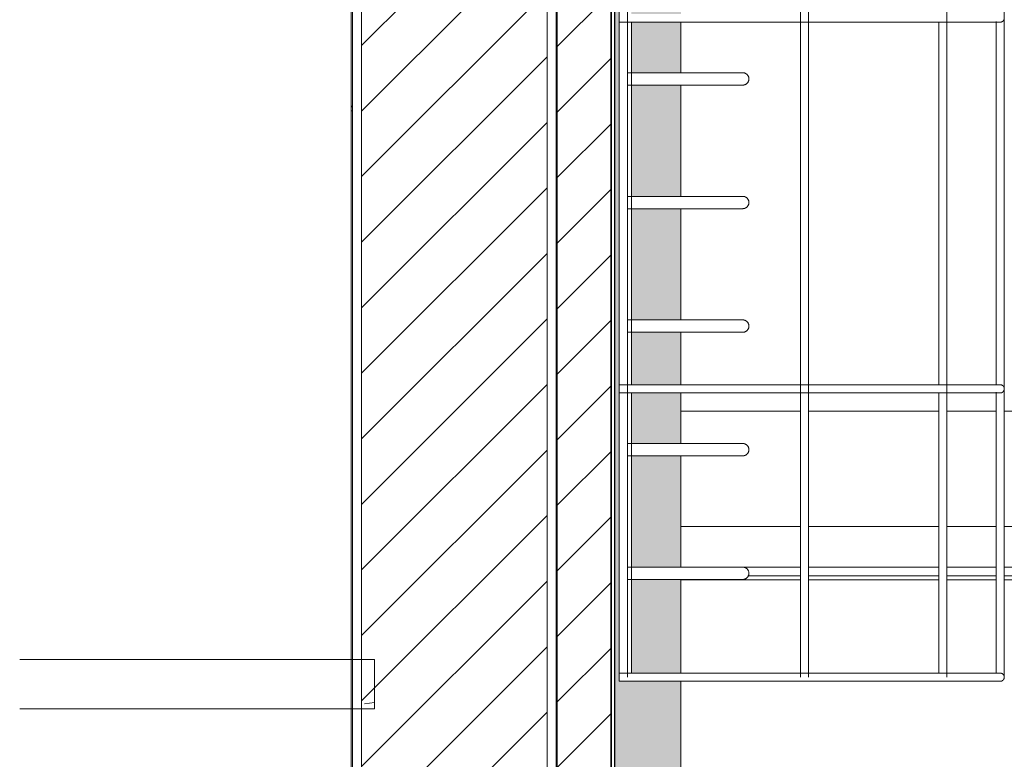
# Model space of a CAD drawing. Header units: metres. Extents: x 3.7 to 90.5, y -1.7 to 14.3.
# Tile 122 of 256: x 43.9 to 46.2, y 5.5 to 7.3. Entities that reach past the tile are written whole.
import ezdxf

# ---------------------------------------------------------------- set-up
doc = ezdxf.new("R2010")
doc.units = ezdxf.units.M
for name, color, linetype, lineweight in [('A-FLOR', 7, 'Continuous', 18), ('A-FLOR-PATT', 7, 'Continuous', 18), ('A-WALL', 7, 'Continuous', 18), ('A-WALL-PATT', 7, 'Continuous', 18), ('I-WALL', 7, 'Continuous', 18), ('M-EQPM', 7, 'Continuous', 18), ('S-BEAM', 7, 'Continuous', 18), ('S-COLS', 7, 'Continuous', 18)]:
    doc.layers.add(name, color=color, linetype=linetype, lineweight=lineweight)
pattern_1 = [(50, (61.611, 8.385), (0.546555, -0.047815), [0.05715, -0.62865]), (355, (61.611, 8.385), (-0.105728, 0.573166), [0.04572, -0.50292]), (100.451, (61.656, 8.381), (0.440828, 0.52535), [0.04857, -0.53427]), (46.184, (61.611, 8.537), (0.813237, -0.12613), [0.08572, -0.94297]), (96.636, (61.678, 8.527), (0.71221, 0.742287), [0.07286, -0.80141]), (351.184, (61.611, 8.537), (0.712217, 0.742274), [0.06858, -0.75438]), (21, (61.687, 8.499), (0.454846, -0.306795), [0.05715, -0.62865]), (326, (61.687, 8.499), (0.185405, 0.55256), [0.04572, -0.50292]), (71.451, (61.725, 8.474), (0.64025, 0.245763), [0.04857, -0.53427]), (37.5, (61.611, 8.385), (0.009261, 0.2536672), [0.02515, -0.47168, 0.02515, -0.48539, -0.50483]), (37.5, (61.611, 8.385), (0.009261, 0.2536672), [-1.007, 0.02515, -0.47968]), (7.5, (61.611, 8.385), (0.200456, 0.300546), [0.02515, -0.26594, 0.02515, -0.46025, -0.19241]), (7.5, (61.611, 8.385), (0.200456, 0.300546), [-0.77648, 0.02515, -0.16726]), (327.5, (61.441, 8.385), (0.4067682, -0.0171882), [0.02515, -0.16535, 0.02515, -0.56921, -0.78867]), (327.5, (61.441, 8.385), (0.4067682, -0.0171882), [-0.78486, 0.02515, -0.76352]), (317.5, (61.365, 8.385), (0.444383, 0.076279), [0.02515, -0.2225, 0.02515, -0.36957, -0.56007]), (317.5, (61.365, 8.385), (0.444383, 0.076279), [-0.64237, 0.02515, -0.53492])]
pattern_2 = [(45, (61.611, 8.385), (-0.0795495, 0.0795495), [])]

# ---------------------------------------------------------------- blocks, each defined once
blk = doc.blocks.new('ESCADA MARINHEIRO 90cm - RA13_10m³-2850396-Corte 2')
at = {"layer": 'M-EQPM', "color": 1, "true_color": 0xff0000}
for p, q in [((51.1954, 9.3182), (51.1954, 5.674)), ((51.2154, 5.674), (51.2154, 9.3182)), ((51.6354, 9.3182), (51.6354, 5.674)), ((51.6554, 5.674), (51.6554, 9.3182)), ((51.9913, 5.674), (51.9913, 9.3182)), ((52.1304, 5.674), (52.1304, 9.3182)), ((51.1954, 7.274), (51.1954, 7.264)), ((52.1104, 7.266), (52.1104, 6.3838)), ((51.1954, 7.264), (51.6454, 7.264)), ((51.2254, 6.3839), (51.2254, 7.264)), ((51.9713, 7.264), (51.9713, 6.3837)), ((51.4954, 7.1412), (51.2153, 7.1412)), ((51.2153, 7.1112), (51.4954, 7.1112)), ((51.4954, 6.8412), (51.2153, 6.8412)), ((51.2153, 6.8112), (51.4954, 6.8112)), ((51.4954, 6.5412), (51.2154, 6.5412)), ((51.2154, 6.5112), (51.4954, 6.5112)), ((51.6454, 6.384), (51.1954, 6.384)), ((51.1954, 6.384), (51.1954, 6.374)), ((51.1954, 6.374), (51.1954, 6.364)), ((51.1954, 6.364), (51.6454, 6.364)), ((51.2254, 5.6839), (51.2254, 6.364)), ((51.9713, 6.364), (51.9713, 5.6837)), ((52.1104, 6.366), (52.1104, 5.6838)), ((51.4954, 6.2412), (51.2154, 6.2412)), ((51.2154, 6.2112), (51.4954, 6.2112)), ((51.4954, 5.9412), (51.2154, 5.9412)), ((51.2154, 5.9112), (51.4954, 5.9112)), ((51.6454, 5.684), (51.1954, 5.684)), ((51.1954, 5.684), (51.1954, 5.674)), ((51.1954, 5.674), (51.1954, 5.664)), ((51.1954, 5.664), (51.6454, 5.664))]:
    blk.add_line(p, q, dxfattribs=at)
at = {"layer": 'M-EQPM', "color": 1, "true_color": 0xff0000, "flags": 128}
for points in [[(52.1297, 7.2701), (52.1295, 7.2697), (52.1293, 7.2694), (52.1291, 7.269), (52.1289, 7.2687), (52.1287, 7.2683), (52.1285, 7.268), (52.1282, 7.2677), (52.128, 7.2674), (52.1277, 7.2671), (52.1274, 7.2668), (52.1271, 7.2665), (52.1268, 7.2663), (52.1265, 7.266), (52.1262, 7.2658), (52.1258, 7.2656), (52.1255, 7.2653), (52.1252, 7.2651), (52.1248, 7.265), (52.1244, 7.2648), (52.1241, 7.2646), (52.1237, 7.2645), (52.1233, 7.2644), (52.1229, 7.2643), (52.1225, 7.2642), (52.1221, 7.2641), (52.1218, 7.2641), (52.1214, 7.264), (52.121, 7.264), (52.1206, 7.264), (52.1204, 7.264)], [(51.6454, 7.264), (51.6644, 7.264), (51.6834, 7.264), (51.7023, 7.264), (51.7211, 7.264), (51.7398, 7.264), (51.7584, 7.264), (51.7767, 7.264), (51.7949, 7.264), (51.8128, 7.264), (51.8304, 7.264), (51.8478, 7.264), (51.8648, 7.264), (51.8815, 7.264), (51.8978, 7.264), (51.9137, 7.264), (51.9291, 7.264), (51.9441, 7.264), (51.9587, 7.264), (51.9727, 7.264), (51.9862, 7.264), (51.9992, 7.264), (52.0115, 7.264), (52.0234, 7.264), (52.0346, 7.264), (52.0451, 7.264), (52.0551, 7.264), (52.0644, 7.264), (52.073, 7.264), (52.0809, 7.264), (52.0882, 7.264), (52.0947, 7.264), (52.1005, 7.264), (52.1056, 7.264), (52.1099, 7.264), (52.1135, 7.264), (52.1164, 7.264), (52.1185, 7.264), (52.1198, 7.264), (52.1204, 7.264), (52.1204, 7.264)], [(51.9713, 7.264), (51.9625, 7.264), (51.9481, 7.264), (51.9332, 7.264), (51.9179, 7.264), (51.9021, 7.264), (51.8859, 7.264), (51.8693, 7.264), (51.8524, 7.264), (51.8351, 7.264), (51.8176, 7.264), (51.7997, 7.264), (51.7816, 7.264), (51.7633, 7.264), (51.7448, 7.264), (51.7262, 7.264), (51.7074, 7.264), (51.6885, 7.264), (51.6696, 7.264), (51.6553, 7.264)], [(52.1104, 7.264), (52.1068, 7.264), (52.1019, 7.264), (52.0963, 7.264), (52.09, 7.264), (52.0829, 7.264), (52.0752, 7.264), (52.0668, 7.264), (52.0577, 7.264), (52.0479, 7.264), (52.0375, 7.264), (52.0264, 7.264), (52.0148, 7.264), (52.0026, 7.264), (51.9912, 7.264)], [(52.1204, 7.264), (52.1201, 7.264), (52.1189, 7.264), (52.117, 7.264), (52.1144, 7.264), (52.1128, 7.264)], [(52.1204, 6.384), (52.1201, 6.384), (52.1189, 6.384), (52.117, 6.384), (52.1144, 6.384), (52.111, 6.384), (52.1068, 6.384), (52.1019, 6.384), (52.0963, 6.384), (52.09, 6.384), (52.0829, 6.384), (52.0752, 6.384), (52.0668, 6.384), (52.0577, 6.384), (52.0479, 6.384), (52.0375, 6.384), (52.0264, 6.384), (52.0148, 6.384), (52.0026, 6.384), (51.9897, 6.384), (51.9764, 6.384), (51.9625, 6.384), (51.9481, 6.384), (51.9332, 6.384), (51.9179, 6.384), (51.9021, 6.384), (51.8859, 6.384), (51.8693, 6.384), (51.8524, 6.384), (51.8351, 6.384), (51.8176, 6.384), (51.7997, 6.384), (51.7816, 6.384), (51.7633, 6.384), (51.7448, 6.384), (51.7262, 6.384), (51.7074, 6.384), (51.6885, 6.384), (51.6696, 6.384), (51.6506, 6.384), (51.6454, 6.384)], [(51.6554, 6.384), (51.6644, 6.384), (51.6834, 6.384), (51.7023, 6.384), (51.7211, 6.384), (51.7398, 6.384), (51.7584, 6.384), (51.7767, 6.384), (51.7949, 6.384), (51.8128, 6.384), (51.8304, 6.384), (51.8478, 6.384), (51.8648, 6.384), (51.8815, 6.384), (51.8978, 6.384), (51.9137, 6.384), (51.9291, 6.384), (51.9441, 6.384), (51.9587, 6.384), (51.9713, 6.384)], [(51.9913, 6.384), (51.9992, 6.384), (52.0115, 6.384), (52.0234, 6.384), (52.0346, 6.384), (52.0451, 6.384), (52.0551, 6.384), (52.0644, 6.384), (52.073, 6.384), (52.0809, 6.384), (52.0882, 6.384), (52.0947, 6.384), (52.1005, 6.384), (52.1056, 6.384), (52.1099, 6.384)], [(52.1135, 6.384), (52.1164, 6.384), (52.1185, 6.384), (52.1198, 6.384), (52.1204, 6.384), (52.1204, 6.384)], [(52.1204, 6.384), (52.1208, 6.384), (52.1212, 6.3839), (52.1216, 6.3839), (52.122, 6.3838), (52.1224, 6.3838), (52.1228, 6.3837), (52.1232, 6.3836), (52.1236, 6.3835), (52.124, 6.3833), (52.1243, 6.3832), (52.1247, 6.383), (52.1251, 6.3828), (52.1254, 6.3826), (52.1258, 6.3824), (52.1261, 6.3822), (52.1264, 6.382), (52.1267, 6.3817), (52.127, 6.3815), (52.1273, 6.3812), (52.1276, 6.3809), (52.1279, 6.3806), (52.1282, 6.3803), (52.1284, 6.38), (52.1286, 6.3797), (52.1289, 6.3794), (52.1291, 6.379), (52.1293, 6.3787), (52.1294, 6.3783), (52.1296, 6.378), (52.1298, 6.3776), (52.1299, 6.3772), (52.13, 6.3768), (52.1301, 6.3765), (52.1302, 6.3761), (52.1303, 6.3757), (52.1304, 6.3753), (52.1304, 6.3749), (52.1304, 6.3745), (52.1304, 6.3741), (52.1304, 6.374)], [(51.6454, 6.364), (51.6644, 6.364), (51.6834, 6.364), (51.7023, 6.364), (51.7211, 6.364), (51.7398, 6.364), (51.7584, 6.364), (51.7767, 6.364), (51.7949, 6.364), (51.8128, 6.364), (51.8304, 6.364), (51.8478, 6.364), (51.8648, 6.364), (51.8815, 6.364), (51.8978, 6.364), (51.9137, 6.364), (51.9291, 6.364), (51.9441, 6.364), (51.9587, 6.364), (51.9727, 6.364), (51.9862, 6.364), (51.9992, 6.364), (52.0115, 6.364), (52.0234, 6.364), (52.0346, 6.364), (52.0451, 6.364), (52.0551, 6.364), (52.0644, 6.364), (52.073, 6.364), (52.0809, 6.364), (52.0882, 6.364), (52.0947, 6.364), (52.1005, 6.364), (52.1056, 6.364), (52.1099, 6.364), (52.1135, 6.364), (52.1164, 6.364), (52.1185, 6.364), (52.1198, 6.364), (52.1204, 6.364), (52.1204, 6.364)], [(51.9713, 6.364), (51.9625, 6.364), (51.9481, 6.364), (51.9332, 6.364), (51.9179, 6.364), (51.9021, 6.364), (51.8859, 6.364), (51.8693, 6.364), (51.8524, 6.364), (51.8351, 6.364), (51.8176, 6.364), (51.7997, 6.364), (51.7816, 6.364), (51.7633, 6.364), (51.7448, 6.364), (51.7262, 6.364), (51.7074, 6.364), (51.6885, 6.364), (51.6696, 6.364), (51.6554, 6.364)], [(52.1104, 6.364), (52.1068, 6.364), (52.1019, 6.364), (52.0963, 6.364), (52.09, 6.364), (52.0829, 6.364), (52.0752, 6.364), (52.0668, 6.364), (52.0577, 6.364), (52.0479, 6.364), (52.0375, 6.364), (52.0264, 6.364), (52.0148, 6.364), (52.0026, 6.364), (51.9913, 6.364)], [(52.1204, 6.364), (52.1201, 6.364), (52.1189, 6.364), (52.117, 6.364), (52.1144, 6.364), (52.1128, 6.364)], [(52.1304, 6.374), (52.1304, 6.3736), (52.1304, 6.3732), (52.1304, 6.3728), (52.1303, 6.3724), (52.1302, 6.372), (52.1302, 6.3716), (52.1301, 6.3712), (52.1299, 6.3708), (52.1298, 6.3704), (52.1297, 6.3701), (52.1295, 6.3697), (52.1293, 6.3694), (52.1291, 6.369), (52.1289, 6.3687), (52.1287, 6.3683), (52.1285, 6.368), (52.1282, 6.3677), (52.128, 6.3674), (52.1277, 6.3671), (52.1274, 6.3668), (52.1271, 6.3665), (52.1268, 6.3663), (52.1265, 6.366), (52.1262, 6.3658), (52.1258, 6.3656), (52.1255, 6.3653), (52.1252, 6.3651), (52.1248, 6.365), (52.1244, 6.3648), (52.1241, 6.3646), (52.1237, 6.3645), (52.1233, 6.3644), (52.1229, 6.3643), (52.1225, 6.3642), (52.1221, 6.3641), (52.1218, 6.3641), (52.1214, 6.364), (52.121, 6.364), (52.1206, 6.364), (52.1204, 6.364)], [(52.1204, 5.684), (52.1201, 5.684), (52.1189, 5.684), (52.117, 5.684), (52.1144, 5.684), (52.111, 5.684), (52.1068, 5.684), (52.1019, 5.684), (52.0963, 5.684), (52.09, 5.684), (52.0829, 5.684), (52.0752, 5.684), (52.0668, 5.684), (52.0577, 5.684), (52.0479, 5.684), (52.0375, 5.684), (52.0264, 5.684), (52.0148, 5.684), (52.0026, 5.684), (51.9897, 5.684), (51.9764, 5.684), (51.9625, 5.684), (51.9481, 5.684), (51.9332, 5.684), (51.9179, 5.684), (51.9021, 5.684), (51.8859, 5.684), (51.8693, 5.684), (51.8524, 5.684), (51.8351, 5.684), (51.8176, 5.684), (51.7997, 5.684), (51.7816, 5.684), (51.7633, 5.684), (51.7448, 5.684), (51.7262, 5.684), (51.7074, 5.684), (51.6885, 5.684), (51.6696, 5.684), (51.6506, 5.684), (51.6454, 5.684)], [(51.6554, 5.684), (51.6644, 5.684), (51.6834, 5.684), (51.7023, 5.684), (51.7211, 5.684), (51.7398, 5.684), (51.7584, 5.684), (51.7767, 5.684), (51.7949, 5.684), (51.8128, 5.684), (51.8304, 5.684), (51.8478, 5.684), (51.8648, 5.684), (51.8815, 5.684), (51.8978, 5.684), (51.9137, 5.684), (51.9291, 5.684), (51.9441, 5.684), (51.9587, 5.684), (51.9713, 5.684)], [(51.9913, 5.684), (51.9992, 5.684), (52.0115, 5.684), (52.0234, 5.684), (52.0346, 5.684), (52.0451, 5.684), (52.0551, 5.684), (52.0644, 5.684), (52.073, 5.684), (52.0809, 5.684), (52.0882, 5.684), (52.0947, 5.684), (52.1005, 5.684), (52.1056, 5.684), (52.1099, 5.684)], [(52.1135, 5.684), (52.1164, 5.684), (52.1185, 5.684), (52.1198, 5.684), (52.1204, 5.684), (52.1204, 5.684)], [(52.1204, 5.684), (52.1208, 5.684), (52.1212, 5.6839), (52.1216, 5.6839), (52.122, 5.6838), (52.1224, 5.6838), (52.1228, 5.6837), (52.1232, 5.6836), (52.1236, 5.6835), (52.124, 5.6833), (52.1243, 5.6832), (52.1247, 5.683), (52.1251, 5.6828), (52.1254, 5.6826), (52.1258, 5.6824), (52.1261, 5.6822), (52.1264, 5.682), (52.1267, 5.6817), (52.127, 5.6815), (52.1273, 5.6812), (52.1276, 5.6809), (52.1279, 5.6806), (52.1282, 5.6803), (52.1284, 5.68), (52.1286, 5.6797), (52.1289, 5.6794), (52.1291, 5.679), (52.1293, 5.6787), (52.1294, 5.6783), (52.1296, 5.678), (52.1298, 5.6776), (52.1299, 5.6772), (52.13, 5.6768), (52.1301, 5.6765), (52.1302, 5.6761), (52.1303, 5.6757), (52.1304, 5.6753), (52.1304, 5.6749), (52.1304, 5.6745), (52.1304, 5.6741), (52.1304, 5.674)], [(52.1304, 5.674), (52.1304, 5.6736), (52.1304, 5.6732), (52.1304, 5.6728), (52.1303, 5.6724), (52.1302, 5.672), (52.1302, 5.6716), (52.1301, 5.6712), (52.1299, 5.6708), (52.1298, 5.6704), (52.1297, 5.6701), (52.1295, 5.6697), (52.1293, 5.6694), (52.1291, 5.669), (52.1289, 5.6687), (52.1287, 5.6683), (52.1285, 5.668), (52.1282, 5.6677), (52.128, 5.6674), (52.1277, 5.6671), (52.1274, 5.6668), (52.1271, 5.6665), (52.1268, 5.6663), (52.1265, 5.666), (52.1262, 5.6658), (52.1258, 5.6656), (52.1255, 5.6653), (52.1252, 5.6651), (52.1248, 5.665), (52.1244, 5.6648), (52.1241, 5.6646), (52.1237, 5.6645), (52.1233, 5.6644), (52.1229, 5.6643), (52.1225, 5.6642), (52.1221, 5.6641), (52.1218, 5.6641), (52.1214, 5.664), (52.121, 5.664), (52.1206, 5.664), (52.1204, 5.664)], [(52.1204, 5.664), (52.1201, 5.664), (52.1189, 5.664), (52.117, 5.664), (52.1144, 5.664), (52.111, 5.664), (52.1068, 5.664), (52.1019, 5.664), (52.0963, 5.664), (52.09, 5.664), (52.0829, 5.664), (52.0752, 5.664), (52.0668, 5.664), (52.0577, 5.664), (52.0479, 5.664), (52.0375, 5.664), (52.0264, 5.664), (52.0148, 5.664), (52.0026, 5.664), (51.9897, 5.664), (51.9764, 5.664), (51.9625, 5.664), (51.9481, 5.664), (51.9332, 5.664), (51.9179, 5.664), (51.9021, 5.664), (51.8859, 5.664), (51.8693, 5.664), (51.8524, 5.664), (51.8351, 5.664), (51.8176, 5.664), (51.7997, 5.664), (51.7816, 5.664), (51.7633, 5.664), (51.7448, 5.664), (51.7262, 5.664), (51.7074, 5.664), (51.6885, 5.664), (51.6696, 5.664), (51.6506, 5.664), (51.6454, 5.664)], [(51.6454, 5.664), (51.6644, 5.664), (51.6834, 5.664), (51.7023, 5.664), (51.7211, 5.664), (51.7398, 5.664), (51.7584, 5.664), (51.7767, 5.664), (51.7949, 5.664), (51.8128, 5.664), (51.8304, 5.664), (51.8478, 5.664), (51.8648, 5.664), (51.8815, 5.664), (51.8978, 5.664), (51.9137, 5.664), (51.9291, 5.664), (51.9441, 5.664), (51.9587, 5.664), (51.9727, 5.664), (51.9862, 5.664), (51.9992, 5.664), (52.0115, 5.664), (52.0234, 5.664), (52.0346, 5.664), (52.0451, 5.664), (52.0551, 5.664), (52.0644, 5.664), (52.073, 5.664), (52.0809, 5.664), (52.0882, 5.664), (52.0947, 5.664), (52.1005, 5.664), (52.1056, 5.664), (52.1099, 5.664), (52.1135, 5.664), (52.1164, 5.664), (52.1185, 5.664), (52.1198, 5.664), (52.1204, 5.664), (52.1204, 5.664)]]:
    blk.add_lwpolyline(points, dxfattribs=at)
at = {"layer": 'M-EQPM', "color": 1, "true_color": 0xff0000}
for points, knots in [([(51.4954, 7.1412), (51.4958, 7.1412), (51.4964, 7.1412), (51.4974, 7.1411), (51.4984, 7.141), (51.4993, 7.1407), (51.5003, 7.1405), (51.5012, 7.1401), (51.5021, 7.1397), (51.503, 7.1392), (51.5038, 7.1387), (51.5049, 7.138), (51.5058, 7.1371), (51.5067, 7.1361), (51.5076, 7.1351), (51.5085, 7.1338), (51.5093, 7.132), (51.5102, 7.1295), (51.5104, 7.1275), (51.5104, 7.1262)], [0.5, 0.5, 0.5, 0.5, 0.5208333, 0.5416667, 0.5625, 0.5833333, 0.6041667, 0.625, 0.6458333, 0.6666667, 0.6875, 0.7083333, 0.75, 0.7708333, 0.7916667, 0.8333333, 0.875, 0.9166667, 1, 1, 1, 1]), ([(51.5104, 7.1262), (51.5104, 7.1249), (51.5102, 7.123), (51.5093, 7.1205), (51.5085, 7.1187), (51.5076, 7.1174), (51.5067, 7.1163), (51.5058, 7.1154), (51.5046, 7.1143), (51.5032, 7.1134), (51.5021, 7.1128), (51.5012, 7.1124), (51.5003, 7.112), (51.4993, 7.1117), (51.4984, 7.1115), (51.4974, 7.1114), (51.4964, 7.1113), (51.4958, 7.1112), (51.4954, 7.1112)], [0, 0, 0, 0, 0.0833333, 0.125, 0.1666667, 0.2083333, 0.2291667, 0.25, 0.2916667, 0.3333333, 0.3541667, 0.375, 0.3958333, 0.4166667, 0.4375, 0.4583333, 0.4791667, 0.5, 0.5, 0.5, 0.5]), ([(51.4954, 6.8412), (51.4958, 6.8412), (51.4964, 6.8412), (51.4974, 6.8411), (51.4984, 6.841), (51.4993, 6.8407), (51.5003, 6.8405), (51.5012, 6.8401), (51.5021, 6.8397), (51.503, 6.8392), (51.5038, 6.8387), (51.5049, 6.838), (51.5058, 6.8371), (51.5067, 6.8361), (51.5076, 6.8351), (51.5085, 6.8338), (51.5093, 6.832), (51.5102, 6.8295), (51.5104, 6.8275), (51.5104, 6.8262)], [0.5, 0.5, 0.5, 0.5, 0.5208333, 0.5416667, 0.5625, 0.5833333, 0.6041667, 0.625, 0.6458333, 0.6666667, 0.6875, 0.7083333, 0.75, 0.7708333, 0.7916667, 0.8333333, 0.875, 0.9166667, 1, 1, 1, 1]), ([(51.5104, 6.8262), (51.5104, 6.8249), (51.5102, 6.823), (51.5093, 6.8205), (51.5085, 6.8187), (51.5076, 6.8174), (51.5067, 6.8163), (51.5058, 6.8154), (51.5046, 6.8143), (51.5032, 6.8134), (51.5021, 6.8128), (51.5012, 6.8124), (51.5003, 6.812), (51.4993, 6.8117), (51.4984, 6.8115), (51.4974, 6.8114), (51.4964, 6.8113), (51.4958, 6.8112), (51.4954, 6.8112)], [0, 0, 0, 0, 0.0833333, 0.125, 0.1666667, 0.2083333, 0.2291667, 0.25, 0.2916667, 0.3333333, 0.3541667, 0.375, 0.3958333, 0.4166667, 0.4375, 0.4583333, 0.4791667, 0.5, 0.5, 0.5, 0.5]), ([(51.4954, 6.5412), (51.4958, 6.5412), (51.4964, 6.5412), (51.4974, 6.5411), (51.4984, 6.541), (51.4993, 6.5407), (51.5003, 6.5405), (51.5012, 6.5401), (51.5021, 6.5397), (51.503, 6.5392), (51.5038, 6.5387), (51.5049, 6.538), (51.5058, 6.5371), (51.5067, 6.5361), (51.5076, 6.5351), (51.5085, 6.5338), (51.5093, 6.532), (51.5102, 6.5295), (51.5104, 6.5275), (51.5104, 6.5262)], [0.5, 0.5, 0.5, 0.5, 0.5208333, 0.5416667, 0.5625, 0.5833333, 0.6041667, 0.625, 0.6458333, 0.6666667, 0.6875, 0.7083333, 0.75, 0.7708333, 0.7916667, 0.8333333, 0.875, 0.9166667, 1, 1, 1, 1]), ([(51.5104, 6.5262), (51.5104, 6.5249), (51.5102, 6.523), (51.5093, 6.5205), (51.5085, 6.5187), (51.5076, 6.5174), (51.5067, 6.5163), (51.5058, 6.5154), (51.5046, 6.5143), (51.5032, 6.5134), (51.5021, 6.5128), (51.5012, 6.5124), (51.5003, 6.512), (51.4993, 6.5117), (51.4984, 6.5115), (51.4974, 6.5114), (51.4964, 6.5113), (51.4958, 6.5112), (51.4954, 6.5112)], [0, 0, 0, 0, 0.0833333, 0.125, 0.1666667, 0.2083333, 0.2291667, 0.25, 0.2916667, 0.3333333, 0.3541667, 0.375, 0.3958333, 0.4166667, 0.4375, 0.4583333, 0.4791667, 0.5, 0.5, 0.5, 0.5]), ([(51.4954, 6.2412), (51.4958, 6.2412), (51.4964, 6.2412), (51.4974, 6.2411), (51.4984, 6.241), (51.4993, 6.2407), (51.5003, 6.2405), (51.5012, 6.2401), (51.5021, 6.2397), (51.503, 6.2392), (51.5038, 6.2387), (51.5049, 6.238), (51.5058, 6.2371), (51.5067, 6.2361), (51.5076, 6.2351), (51.5085, 6.2338), (51.5093, 6.232), (51.5102, 6.2295), (51.5104, 6.2275), (51.5104, 6.2262)], [0.5, 0.5, 0.5, 0.5, 0.5208333, 0.5416667, 0.5625, 0.5833333, 0.6041667, 0.625, 0.6458333, 0.6666667, 0.6875, 0.7083333, 0.75, 0.7708333, 0.7916667, 0.8333333, 0.875, 0.9166667, 1, 1, 1, 1]), ([(51.5104, 6.2262), (51.5104, 6.2249), (51.5102, 6.223), (51.5093, 6.2205), (51.5085, 6.2187), (51.5076, 6.2174), (51.5067, 6.2163), (51.5058, 6.2154), (51.5046, 6.2143), (51.5032, 6.2134), (51.5021, 6.2128), (51.5012, 6.2124), (51.5003, 6.212), (51.4993, 6.2117), (51.4984, 6.2115), (51.4974, 6.2114), (51.4964, 6.2113), (51.4958, 6.2112), (51.4954, 6.2112)], [0, 0, 0, 0, 0.0833333, 0.125, 0.1666667, 0.2083333, 0.2291667, 0.25, 0.2916667, 0.3333333, 0.3541667, 0.375, 0.3958333, 0.4166667, 0.4375, 0.4583333, 0.4791667, 0.5, 0.5, 0.5, 0.5]), ([(51.4954, 5.9412), (51.4958, 5.9412), (51.4964, 5.9412), (51.4974, 5.9411), (51.4984, 5.941), (51.4993, 5.9407), (51.5003, 5.9405), (51.5012, 5.9401), (51.5021, 5.9397), (51.503, 5.9392), (51.5038, 5.9387), (51.5049, 5.938), (51.5058, 5.9371), (51.5067, 5.9361), (51.5076, 5.9351), (51.5085, 5.9338), (51.5093, 5.932), (51.5102, 5.9295), (51.5104, 5.9275), (51.5104, 5.9262)], [0.5, 0.5, 0.5, 0.5, 0.5208333, 0.5416667, 0.5625, 0.5833333, 0.6041667, 0.625, 0.6458333, 0.6666667, 0.6875, 0.7083333, 0.75, 0.7708333, 0.7916667, 0.8333333, 0.875, 0.9166667, 1, 1, 1, 1]), ([(51.5104, 5.9262), (51.5104, 5.9249), (51.5102, 5.923), (51.5093, 5.9205), (51.5085, 5.9187), (51.5076, 5.9174), (51.5067, 5.9163), (51.5058, 5.9154), (51.5046, 5.9143), (51.5032, 5.9134), (51.5021, 5.9128), (51.5012, 5.9124), (51.5003, 5.912), (51.4993, 5.9117), (51.4984, 5.9115), (51.4974, 5.9114), (51.4964, 5.9113), (51.4958, 5.9112), (51.4954, 5.9112)], [0, 0, 0, 0, 0.0833333, 0.125, 0.1666667, 0.2083333, 0.2291667, 0.25, 0.2916667, 0.3333333, 0.3541667, 0.375, 0.3958333, 0.4166667, 0.4375, 0.4583333, 0.4791667, 0.5, 0.5, 0.5, 0.5])]:
    blk.add_open_spline(points, degree=3, knots=knots, dxfattribs=at)
blk = doc.blocks.new('4 GRE - ESCOLA DE CINEMA E AUDIOVISUAL CINE REX R07_rvt-2-Corte 2')
at = {"layer": 'A-FLOR-PATT'}
h = blk.add_hatch(dxfattribs=at)
h.set_pattern_fill('FP_18', color=256, style=0, pattern_type=2)
h.set_pattern_definition(pattern_1)
h.paths.add_polyline_path([(49.7404, 5.5969), (50.6013, 5.5969), (50.6013, 5.7169), (49.7404, 5.7169)])
at = {"layer": 'A-WALL-PATT', "true_color": 0x808080}
h = blk.add_hatch(dxfattribs=at)
h.set_pattern_fill('FP_19', color=8, style=0, pattern_type=2)
h.set_pattern_definition(pattern_2)
h.paths.add_polyline_path([(51.1754, 4.84), (51.1754, 9.9121), (51.0454, 9.9121), (51.0454, 4.84), (51.1735, 4.84)])
h = blk.add_hatch(dxfattribs=at)
h.set_pattern_fill('FP_18', color=8, style=0, pattern_type=2)
h.set_pattern_definition(pattern_1)
h.paths.add_polyline_path([(50.5479, -0.64), (50.5479, 8.32), (50.5454, 8.32), (50.5454, -0.64)])
h = blk.add_hatch(dxfattribs=at)
h.set_pattern_fill('FP_19', color=8, style=0, pattern_type=2)
h.set_pattern_definition(pattern_2)
h.paths.add_polyline_path([(51.0204, -0.64), (51.0204, 8.32), (50.5704, 8.32), (50.5704, -0.64)])
h = blk.add_hatch(dxfattribs=at)
h.set_pattern_fill('FP_18', color=8, style=0, pattern_type=2)
h.set_pattern_definition(pattern_1)
h.paths.add_polyline_path([(51.0454, -0.64), (51.0454, 8.32), (51.0429, 8.32), (51.0429, -0.64)])
at = {"layer": 'S-COLS'}
h = blk.add_hatch(dxfattribs=at)
h.set_pattern_fill('FP_21', color=256, style=0, pattern_type=2)
h.set_pattern_definition([(50, (61.611, 8.385), (0.273274, -0.0239114), [0.02857, -0.31432]), (355, (61.611, 8.385), (-0.0528634, 0.286588), [0.02286, -0.25146]), (100.451, (61.633, 8.383), (0.220418, 0.2626804), [0.02429, -0.26714]), (46.184, (61.611, 8.461), (0.406619, -0.063057), [0.04286, -0.47149]), (96.636, (61.645, 8.456), (0.356107, 0.371139), [0.03643, -0.4007]), (351.184, (61.611, 8.461), (0.356108, 0.371137), [0.03429, -0.37719]), (21, (61.649, 8.442), (0.2274184, -0.1533992), [0.02857, -0.31432]), (326, (61.649, 8.442), (0.092705, 0.276284), [0.02286, -0.25146]), (71.451, (61.668, 8.429), (0.320132, 0.122885), [0.02429, -0.26714]), (37.5, (61.611, 8.385), (0.0046375, 0.1268327), [0.00251, -0.2459, 0.00251, -0.25276, -0.25241]), (37.5, (61.611, 8.385), (0.0046375, 0.1268327), [-0.50368, 0.00251, -0.2499]), (7.5, (61.611, 8.385), (0.1002335, 0.1502687), [0.00251, -0.14303, 0.00251, -0.24018, -0.0962]), (7.5, (61.611, 8.385), (0.1002335, 0.1502687), [-0.38824, 0.00251, -0.09369]), (327.5, (61.526, 8.385), (0.2033841, -0.0085941), [0.00251, -0.09274, 0.00251, -0.29467, -0.39434]), (327.5, (61.526, 8.385), (0.2033841, -0.0085941), [-0.39243, 0.00251, -0.39182]), (317.5, (61.488, 8.385), (0.2221916, 0.0381397), [0.00251, -0.12131, 0.00251, -0.19484, -0.28004]), (317.5, (61.488, 8.385), (0.2221916, 0.0381397), [-0.32118, 0.00251, -0.27752])])
h.paths.add_polyline_path([(51.3455, 3.02), (51.3455, 4.6199), (51.3339, 4.5991), (51.3171, 4.5807), (51.3031, 4.5663), (51.2679, 4.5431), (51.2376, 4.5304), (51.2232, 4.526), (51.2059, 4.5227), (51.1854, 4.52), (51.1854, 3.02), (51.3455, 3.02)])
h.paths.add_polyline_path([(51.3455, 4.8222), (51.3455, 5.664), (51.1954, 5.6643), (51.1954, 8.89), (51.1854, 8.89), (51.1854, 4.9191), (51.2145, 4.9159), (51.2378, 4.9097), (51.249, 4.9057), (51.2801, 4.8903), (51.312, 4.8657), (51.3418, 4.8299), (51.3445, 4.8242)])
h.paths.add_polyline_path([(51.3455, 5.684), (51.3455, 5.9112), (51.2254, 5.9112), (51.2254, 5.684), (51.263, 5.684)])
h.paths.add_polyline_path([(51.2254, 5.9412), (51.3455, 5.9412), (51.3455, 6.2112), (51.2254, 6.2112), (51.2254, 5.9694)])
h.paths.add_polyline_path([(51.2254, 6.2412), (51.3455, 6.2412), (51.3455, 6.364), (51.2254, 6.364), (51.2254, 6.2873)])
h.paths.add_polyline_path([(51.263, 6.384), (51.3455, 6.384), (51.3455, 6.5112), (51.2254, 6.5112), (51.2254, 6.384)])
h.paths.add_polyline_path([(51.3455, 6.5412), (51.3455, 6.8112), (51.2254, 6.8112), (51.2254, 6.5412), (51.263, 6.5412)])
h.paths.add_polyline_path([(51.2254, 6.8412), (51.3455, 6.8412), (51.3455, 7.1112), (51.2254, 7.1112), (51.2254, 6.8702)])
h.paths.add_polyline_path([(51.2254, 7.1412), (51.3455, 7.1412), (51.3455, 7.264), (51.2254, 7.264), (51.2254, 7.1881)])
h.paths.add_polyline_path([(51.2254, 7.284), (51.3455, 7.284), (51.3455, 7.4112), (51.2254, 7.4112), (51.2254, 7.2941)])
h.paths.add_polyline_path([(51.263, 7.4412), (51.3455, 7.4412), (51.3455, 7.7112), (51.2254, 7.7112), (51.2254, 7.4412)])
h.paths.add_polyline_path([(51.2254, 7.7412), (51.3455, 7.7412), (51.3455, 8.0112), (51.2254, 8.0112), (51.2254, 7.771)])
h.paths.add_polyline_path([(51.2254, 8.0412), (51.3455, 8.0412), (51.3455, 8.164), (51.2254, 8.164), (51.2254, 8.0889)])
h.paths.add_polyline_path([(51.263, 8.184), (51.3455, 8.184), (51.3455, 8.3112), (51.2254, 8.3112), (51.2254, 8.184)])
h.paths.add_polyline_path([(51.2254, 8.3412), (51.3455, 8.3412), (51.3455, 8.89), (51.2254, 8.89), (51.2254, 8.3539)])
at = {"layer": 'A-FLOR'}
for p, q in [((51.3455, 6.04), (51.6354, 6.04)), ((51.6554, 6.04), (51.9713, 6.04)), ((51.9913, 6.04), (52.1104, 6.04)), ((52.1304, 6.04), (54.3415, 6.04)), ((51.6354, 5.92), (51.509, 5.92)), ((51.9713, 5.92), (51.6554, 5.92)), ((52.1104, 5.92), (51.9913, 5.92)), ((54.3415, 5.92), (52.1304, 5.92)), ((50.6013, 5.7169), (49.7404, 5.7169)), ((50.6013, 5.5969), (50.6013, 5.7169)), ((49.7404, 5.5969), (50.6013, 5.5969))]:
    blk.add_line(p, q, dxfattribs=at)
at = {"layer": 'A-WALL'}
for p, q in [((51.1754, 9.9121), (51.1754, 3.02)), ((51.1769, 9.9121), (51.1769, 3.02)), ((51.1839, 9.9121), (51.1839, 3.02)), ((51.1854, 3.02), (51.1854, 9.9121)), ((50.5454, 8.32), (50.5454, -0.64)), ((50.5479, 8.32), (50.5479, -0.64)), ((50.5704, 8.32), (50.5704, -0.64)), ((51.0204, 8.32), (51.0204, -0.64)), ((51.0429, 8.32), (51.0429, -0.64)), ((51.0454, -0.64), (51.0454, 8.32)), ((51.4995, 5.9407), (51.6354, 5.9407)), ((51.6554, 5.9407), (51.9713, 5.9407)), ((51.9913, 5.9407), (52.1104, 5.9407)), ((52.1304, 5.9407), (54.3415, 5.9407))]:
    blk.add_line(p, q, dxfattribs=at)
at = {"layer": 'I-WALL'}
for p, q in [((51.0454, 9.9121), (51.0454, 4.84)), ((51.1754, 4.84), (51.1754, 9.9121))]:
    blk.add_line(p, q, dxfattribs=at)
at = {"layer": 'S-BEAM'}
for p, q in [((51.3455, 6.32), (51.6354, 6.32)), ((51.6554, 6.32), (51.9713, 6.32)), ((51.9913, 6.32), (52.1104, 6.32)), ((52.1304, 6.32), (54.3415, 6.32)), ((51.6354, 5.92), (51.509, 5.92)), ((51.9713, 5.92), (51.6554, 5.92)), ((52.1104, 5.92), (51.9913, 5.92)), ((54.3415, 5.92), (52.1304, 5.92))]:
    blk.add_line(p, q, dxfattribs=at)
at = {"layer": 'S-COLS'}
for p, q in [((51.3455, 7.1412), (51.3455, 7.264)), ((51.3455, 6.8412), (51.3455, 7.1112)), ((51.3455, 6.5412), (51.3455, 6.8112)), ((51.3455, 6.3839), (51.3455, 6.5112)), ((51.3455, 6.2412), (51.3455, 6.364)), ((51.3455, 5.9412), (51.3455, 6.2112)), ((51.3455, 5.6839), (51.3455, 5.9112)), ((51.3455, 4.8222), (51.3455, 5.664))]:
    blk.add_line(p, q, dxfattribs=at)
at = {"layer": 'M-EQPM', "lineweight": 18}
blk.add_blockref('ESCADA MARINHEIRO 90cm - RA13_10m³-2850396-Corte 2', (0, 0), dxfattribs=at)
blk = doc.blocks.new('Family - V253-299458-Corte 2')
at = {"layer": 'S-BEAM'}
for p, q in [((51.3455, 5.91), (51.6354, 5.91)), ((51.6554, 5.91), (51.9713, 5.91)), ((51.9913, 5.91), (52.1104, 5.91)), ((52.1304, 5.91), (54.3415, 5.91))]:
    blk.add_line(p, q, dxfattribs=at)
blk = doc.blocks.new('ESTRUTURAL CINE REX _011_IFC-2-Corte 2')
at = {"layer": 'S-BEAM', "lineweight": 18}
blk.add_blockref('Family - V253-299458-Corte 2', (0, 0), dxfattribs=at)

msp = doc.modelspace()

# ---------------------------------------------------------------- block references
at = {"lineweight": 5}
for name in ['4 GRE - ESCOLA DE CINEMA E AUDIOVISUAL CINE REX R07_rvt-2-Corte 2', 'ESTRUTURAL CINE REX _011_IFC-2-Corte 2']:
    msp.add_blockref(name, (-5.888, 0), dxfattribs=at)

doc.saveas('drawing.dxf')
